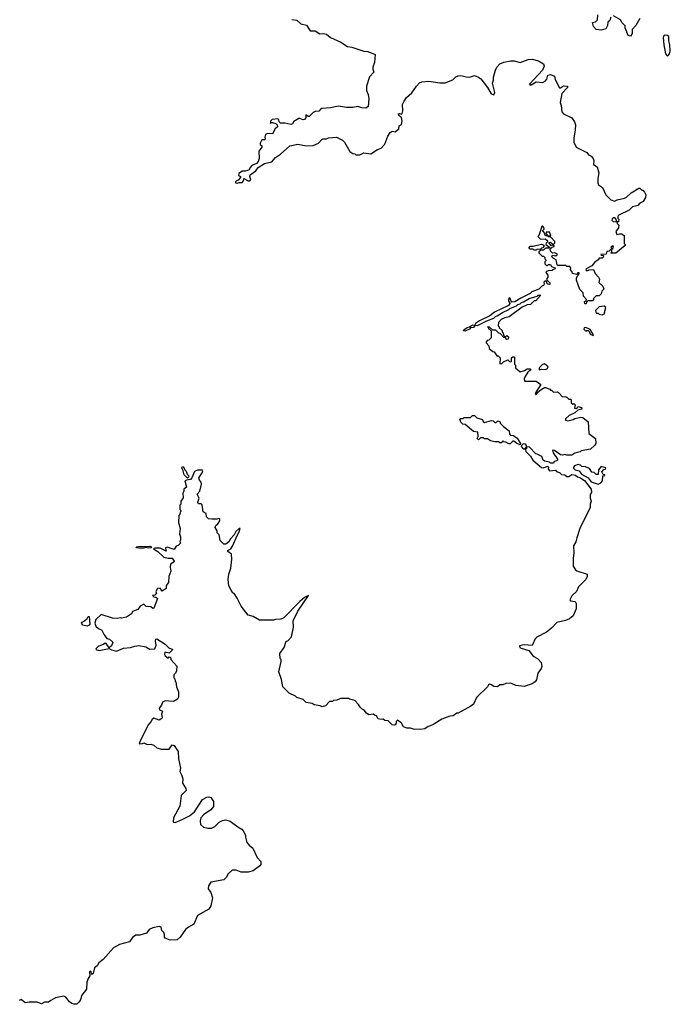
# Model space of a CAD drawing. Extents: x 2240384 to 2404287, y 351326 to 526670.
# Tile 107 of 256: x 2364641 to 2371057, y 405666 to 415372. Entities that reach past the tile are written whole.
import ezdxf

# ---------------------------------------------------------------- set-up
doc = ezdxf.new("R2010")
doc.units = 0

msp = doc.modelspace()

# ---------------------------------------------------------------- linework, layer by layer
at = {"layer": '0CON20XD'}
for points in [[(2370471.7, 415398.3), (2370460, 415365), (2370441.7, 415348.3), (2370437, 415313), (2370419.3, 415280.7), (2370375, 415267.5), (2370326.7, 415275), (2370300, 415305), (2370290, 415345), (2370318.3, 415351.7), (2370338.3, 415371.7), (2370341.7, 415418.3)], [(2370757, 415383), (2370716.1, 415313.9), (2370680, 415275), (2370680, 415235), (2370665, 415210), (2370642.5, 415215), (2370613, 415293), (2370611.7, 415311.7), (2370580.7, 415340.7), (2370565, 415370), (2370495, 415410)], [(2367325, 415373.8), (2367375, 415366.7), (2367415, 415330), (2367468.3, 415318.3), (2367505, 415263.3), (2367555, 415262.5), (2367601.7, 415231.7), (2367635, 415236), (2367665, 415228), (2367705, 415195.8), (2367808.8, 415148.8), (2367875, 415107.8), (2367915, 415100.9), (2368035, 415062.9), (2368075, 415057.7), (2368145, 415027.5), (2368139.3, 414950.7), (2368123.3, 414905), (2368122.5, 414885), (2368133.3, 414855), (2368090.3, 414809.7), (2368061.2, 414715), (2368060, 414675), (2368076.4, 414633.6), (2368082.7, 414592.7), (2368076.5, 414515), (2368055, 414500.8), (2368015.4, 414504.6), (2367975, 414515.5), (2367925, 414505.5), (2367865, 414507.3), (2367785, 414520), (2367705, 414503.3), (2367625, 414498.1), (2367614, 414495), (2367590.2, 414469.8), (2367553.5, 414466.5), (2367535, 414458.5), (2367495, 414418.1), (2367485, 414417.5), (2367464.3, 414435.7), (2367461.4, 414405), (2367450.7, 414389.3), (2367435, 414384.4), (2367405, 414397.8), (2367395, 414396.4), (2367342.8, 414367.2), (2367330.8, 414345), (2367315, 414337.8), (2367255, 414353.3), (2367212.9, 414352.9), (2367198.8, 414365), (2367196.2, 414385), (2367185, 414395.8), (2367132.3, 414387.7), (2367115, 414370), (2367115, 414350), (2367122.5, 414357.5), (2367135, 414357.5), (2367167.1, 414347.1), (2367180, 414335), (2367182.5, 414315), (2367160, 414295), (2367135, 414247.5), (2367085, 414251.2), (2367065, 414240), (2367060, 414215), (2367063.3, 414195), (2367055, 414186.7), (2367035, 414186.7), (2367025, 414180), (2367012, 414155), (2367012.9, 414142.9), (2367028.3, 414128.3), (2367030, 414115), (2367000.8, 414075), (2367001.8, 414005), (2366994, 413975), (2366975, 413953.3), (2366930, 413935), (2366913.9, 413916.1), (2366905, 413893.3), (2366886.1, 413883.9), (2366865, 413877.5), (2366835, 413880), (2366802.5, 413855), (2366800, 413835), (2366820, 413825), (2366820, 413815), (2366795, 413790), (2366780, 413785), (2366770, 413775), (2366770, 413765), (2366785, 413760), (2366805, 413767.5), (2366835, 413767.5), (2366847.5, 413785), (2366852.5, 413807.5), (2366893.6, 413783.6), (2366910, 413785), (2366920, 413795), (2366911.2, 413825), (2366915, 413842.5), (2366969.5, 413880.5), (2366994, 413915), (2367055, 413954.5), (2367127.6, 413972.4), (2367165, 414013.3), (2367214.3, 414045.7), (2367305, 414127.5), (2367385, 414143.3), (2367465, 414128.8), (2367535, 414132.5), (2367587.5, 414155), (2367619.3, 414190.7), (2367635, 414197.5), (2367665, 414197.5), (2367685, 414207.5), (2367765, 414213.8), (2367825.5, 414185.5), (2367845.5, 414165.5), (2367895, 414072.5), (2367925, 414052.5), (2367945, 414050), (2367955, 414040), (2367995, 414040), (2368035, 414058.8), (2368105, 414051.2), (2368168.8, 414091.2), (2368205.5, 414104.5), (2368243.3, 414143.3), (2368270, 414225), (2368295, 414260), (2368315, 414273.8), (2368345, 414266.7), (2368381.2, 414295), (2368384, 414325), (2368405, 414340), (2368411.2, 414375), (2368407, 414407), (2368385, 414422.5), (2368374.2, 414445), (2368385, 414448.8), (2368405, 414440), (2368413, 414447), (2368420, 414475), (2368417.5, 414535), (2368431.7, 414568.3), (2368456.1, 414603.9), (2368509.5, 414650.5), (2368552.7, 414717.3), (2368585, 414750), (2368605, 414758.8), (2368675, 414767.1), (2368785, 414748.5), (2368835, 414748.8), (2368910.9, 414779.1), (2368940.9, 414809.1), (2368965, 414820), (2368991.7, 414821.7), (2369043, 414807), (2369075, 414806.7), (2369125, 414821.2), (2369165, 414806.2), (2369187.7, 414787.7), (2369255, 414702.5), (2369291.2, 414641.2), (2369315, 414631.2), (2369325.6, 414655), (2369304, 414745), (2369313.3, 414775), (2369313.3, 414805), (2369333.3, 414873.3), (2369345.8, 414905), (2369375, 414936), (2369415, 414954.2), (2369482.7, 414967.3), (2369517.7, 414967.7), (2369575, 414951.2), (2369655, 414978.8), (2369695, 414983.3), (2369755.9, 414965.9), (2369805.9, 414935.9), (2369814, 414915), (2369795.8, 414874.2), (2369667.5, 414735), (2369675, 414727.5), (2369685, 414728.8), (2369735, 414758.8), (2369795, 414754), (2369823.6, 414766.4), (2369840, 414785), (2369850, 414825), (2369875, 414832.9), (2369914, 414815), (2369922.3, 414782.3), (2369965, 414700), (2369975, 414699.2), (2370005, 414719.4), (2370043.3, 414715), (2370044, 414705), (2369986.7, 414645), (2369970, 414555), (2369980, 414525), (2369987.5, 414465), (2370005, 414443.3), (2370086.1, 414406.1), (2370113.3, 414365), (2370121.2, 414335), (2370120, 414285), (2370103.8, 414205), (2370103.8, 414163.8)], [(2371025, 415016.7), (2371035, 415020), (2371050, 415035), (2371056.7, 415065), (2371052.5, 415125), (2371042.5, 415165), (2371042.5, 415205), (2371027.3, 415217.3), (2371005, 415219.2), (2370991.1, 415208.9), (2370987.5, 415195), (2370993.3, 415125), (2371009.2, 415035), (2371025, 415016.7)], [(2370103.8, 414163.8), (2370127.5, 414115), (2370235, 414062.5), (2370250.7, 414040.7), (2370275, 414027.5), (2370297.5, 414005), (2370302.5, 413985), (2370300, 413945), (2370335, 413920), (2370353, 413863), (2370342.5, 413805), (2370343.3, 413765), (2370350, 413745), (2370389.3, 413719.3), (2370420, 413645), (2370470, 413595), (2370505, 413582.5), (2370533, 413597), (2370605, 413613.3), (2370626.1, 413623.9), (2370670, 413665), (2370745, 413710), (2370755, 413710), (2370775, 413690), (2370785, 413690), (2370803, 413673), (2370816.7, 413645), (2370811.7, 413618.3), (2370789.3, 413580.7), (2370757, 413563), (2370735, 413540), (2370683, 413527), (2370650, 413495), (2370605, 413470), (2370591.7, 413468.3), (2370585, 413460), (2370571.7, 413458.3), (2370565, 413450), (2370551.7, 413448.3), (2370540, 413435), (2370540, 413415), (2370550, 413405), (2370545, 413380), (2370530, 413380), (2370518.3, 413408.3), (2370505, 413420), (2370495, 413420), (2370481.7, 413408.3), (2370480, 413395), (2370491.7, 413381.7), (2370530, 413380), (2370531.7, 413361.7), (2370550, 413345), (2370545, 413320), (2370520, 413285), (2370530, 413255), (2370555, 413262.5), (2370575, 413260), (2370600, 413245), (2370600, 413165), (2370610, 413155), (2370610, 413145), (2370519.3, 413070.7), (2370475, 413070), (2370470, 413075), (2370480, 413085), (2370480, 413110), (2370490, 413115), (2370495, 413140), (2370485, 413140), (2370471.7, 413128.3), (2370480, 413110), (2370465, 413100), (2370455, 413090), (2370431.7, 413088.3), (2370425, 413060), (2370371.7, 413058.3), (2370375, 413050), (2370398.3, 413048.3), (2370395, 413030), (2370385, 413022.5), (2370355, 413020), (2370346.4, 413003.6), (2370310.7, 412979.3), (2370283.9, 412946.1), (2370227.5, 412915), (2370222.5, 412905), (2370235, 412897.5), (2370255, 412907.5), (2370298.3, 412908.3), (2370315, 412870), (2370350, 412835), (2370357.5, 412815), (2370351.7, 412781.7), (2370390, 412745), (2370400, 412715), (2370383, 412697), (2370375, 412670), (2370355, 412650), (2370325, 412650), (2370300, 412625), (2370300, 412615), (2370288.3, 412601.7), (2370245, 412600), (2370231.7, 412588.3), (2370228.3, 412571.7), (2370215, 412570), (2370210, 412595), (2370228.3, 412601.7), (2370230, 412615), (2370200, 412645), (2370198.3, 412678.3), (2370163, 412713), (2370130, 412805), (2370130, 412825), (2370141.7, 412848.3), (2370155, 412860), (2370157, 412877), (2370145, 412877.5), (2370135, 412860), (2370091.7, 412871.7), (2370090, 412885), (2370072.5, 412905), (2370076.4, 412926.4), (2370065, 412940), (2370035, 412940), (2370025, 412947.5), (2369945, 412950), (2369940, 412955), (2369930, 413005), (2369900.7, 413020.7), (2369890, 413035), (2369895, 413050), (2369927, 413043), (2369940, 413055), (2369940, 413065), (2369915, 413072.5), (2369895, 413070), (2369875, 413090), (2369871.7, 413108.3), (2369891.7, 413128.3), (2369910, 413135), (2369910, 413145), (2369895, 413150), (2369881.7, 413141.7), (2369860, 413175), (2369875, 413180), (2369891.7, 413161.7), (2369905, 413160), (2369917, 413173), (2369917.5, 413185), (2369878.3, 413228.3), (2369851.7, 413231.7), (2369850, 413240), (2369875, 413240), (2369880, 413245), (2369866.4, 413276.4), (2369831.7, 413278.3), (2369830, 413265), (2369850, 413240), (2369825, 413240), (2369810, 413280), (2369800, 413285), (2369800, 413295), (2369811.7, 413308.3), (2369810, 413325), (2369795, 413340), (2369785, 413330), (2369783.8, 413315), (2369760, 413245), (2369750, 413235), (2369775, 413210), (2369821.7, 413211.7), (2369838.3, 413198.3), (2369850, 413185), (2369831.7, 413168.3), (2369830, 413155), (2369870, 413125), (2369865, 413120), (2369825, 413120), (2369805, 413100), (2369778.3, 413101.7), (2369760, 413085), (2369760, 413075), (2369791.7, 413041.7), (2369805, 413040), (2369818.3, 413028.3), (2369820, 413015), (2369830, 413005), (2369830, 412995), (2369820, 412985), (2369820, 412965), (2369835, 412950), (2369845, 412950), (2369855, 412960), (2369875, 412960), (2369885, 412940), (2369920, 412925), (2369918.3, 412911.7), (2369905, 412910), (2369891.7, 412898.3), (2369853.6, 412896.4), (2369830, 412885), (2369835, 412870), (2369850, 412855), (2369850, 412835), (2369838.3, 412821.7), (2369838.3, 412808.3), (2369868.3, 412778.3), (2369868.3, 412761.7), (2369850, 412765), (2369840, 412775), (2369838.3, 412788.3), (2369821.7, 412798.3), (2369810, 412785), (2369812.5, 412765), (2369806.7, 412753.3), (2369787, 412743), (2369760, 412715), (2369691.4, 412688.6), (2369675.6, 412674.4), (2369582, 412628), (2369525, 412589.2), (2369495, 412586.7), (2369486, 412596), (2369475, 412630), (2369465, 412627.5), (2369460, 412605), (2369473.3, 412575), (2369460, 412555), (2369322.5, 412487.5), (2369275.6, 412454.4), (2369175, 412404), (2369134.3, 412375.7), (2369127.5, 412365), (2369130.7, 412360.7), (2369155, 412358.6), (2369246.8, 412403.2), (2369315, 412431.2), (2369332.2, 412447.8), (2369348.3, 412451.7), (2369403, 412487), (2369464.4, 412515.6), (2369475, 412526), (2369538.6, 412551.4), (2369554.4, 412565.6), (2369577.5, 412572.5), (2369590, 412585), (2369609.7, 412590.3), (2369665, 412623.8), (2369742.5, 412647.5), (2369755, 412656.7), (2369780, 412655), (2369740, 412615), (2369735, 412600), (2369715, 412600), (2369677, 412563), (2369645, 412562.5), (2369595, 412537.5), (2369467, 412443), (2369425, 412432.5), (2369390, 412415), (2369361.7, 412388.3), (2369360, 412355), (2369370, 412345), (2369370, 412335), (2369398.3, 412308.3), (2369400, 412295), (2369410, 412285), (2369411.7, 412261.7), (2369425, 412250), (2369435, 412250), (2369445, 412260), (2369460, 412245), (2369458.3, 412221.7), (2369445, 412220), (2369428.3, 412238.3), (2369415, 412240), (2369378.3, 412278.3), (2369365, 412282.5), (2369335, 412310), (2369305, 412310), (2369275, 412340), (2369252.5, 412345), (2369260, 412340), (2369263.6, 412323.6), (2369278.3, 412318.3), (2369290, 412305), (2369290, 412235), (2369268.3, 412211.7), (2369251.7, 412208.3), (2369240, 412195), (2369240, 412185), (2369268.3, 412158.3), (2369271.7, 412131.7), (2369305, 412100), (2369318.3, 412098.3), (2369345, 412060), (2369358.3, 412058.3), (2369378.3, 412038.3), (2369375, 411980), (2369395, 411982.5), (2369411.2, 411998.8), (2369455, 412020), (2369471.7, 412001.7), (2369485, 412000), (2369490, 412005), (2369491.7, 412038.3), (2369505, 412050), (2369515, 412050), (2369520, 412045), (2369520, 411975), (2369530, 411965), (2369531.7, 411941.7), (2369575, 411900), (2369620, 411915), (2369645, 411930), (2369675, 411930), (2369680, 411925), (2369675, 411910), (2369665, 411910), (2369651.7, 411898.3), (2369626.4, 411853.6), (2369617, 411833), (2369620, 411810), (2369735, 411810), (2369780, 411775), (2369727.5, 411695), (2369725, 411682.5), (2369735, 411677.5), (2369750, 411700), (2369784, 411726), (2369815, 411746.7), (2369826.7, 411746.7), (2369868.3, 411728.3), (2369875, 411720), (2369885, 411720), (2369905, 411700), (2369945, 411702.5), (2369955, 411697.5), (2369993, 411653), (2370015, 411657.5), (2370035, 411650), (2370055, 411630), (2370075, 411630), (2370080, 411625), (2370080, 411595), (2370095, 411582.5), (2370105, 411590), (2370120, 411575), (2370111.7, 411541.7), (2370135, 411540), (2370145, 411560), (2370179.3, 411549.3), (2370185, 411533.3), (2370146.4, 411523.6), (2370115, 411496.7), (2370060.7, 411469.3), (2370024.1, 411435.9), (2370022.5, 411425), (2370045, 411416.2), (2370098.8, 411431.2), (2370115, 411441.2), (2370175, 411452.5), (2370195, 411450), (2370247, 411407), (2370251.7, 411291.7), (2370317.5, 411245), (2370322.5, 411195), (2370313, 411177), (2370270.7, 411139.3), (2370178.3, 411121.7), (2370167, 411113), (2370115, 411100), (2370085, 411080), (2370035, 411080), (2370015, 411087.5), (2369995, 411080), (2369975, 411082.5), (2369916.2, 411126.2), (2369895, 411130), (2369902.3, 411102.3), (2369945, 411040), (2369945, 411030), (2369937, 411023), (2369911.7, 411018.3), (2369905, 411000), (2369875, 411000), (2369865, 411010), (2369815, 411020), (2369801.7, 411031.7), (2369790, 411065), (2369745, 411090), (2369731.7, 411091.7), (2369668.3, 411158.3), (2369640, 411160), (2369640, 411175), (2369628.3, 411188.3), (2369605, 411190), (2369591.7, 411178.3), (2369587.5, 411165), (2369605, 411142.5), (2369615, 411140), (2369640, 411160), (2369640, 411145), (2369630, 411135), (2369632.5, 411115), (2369679.3, 411069.3), (2369700.5, 411030.5), (2369785, 410958.8), (2369806.1, 410953.9), (2369845, 410970), (2369856.7, 410956.7), (2369853.6, 410943.6), (2369863.8, 410923.8), (2369925, 410930), (2369935, 410920), (2369965, 410910), (2369985, 410890), (2370017, 410887), (2370035, 410870), (2370055, 410870), (2370085, 410890), (2370121.7, 410881.7), (2370140, 410865), (2370165, 410860), (2370209.3, 410829.3), (2370276.2, 410745), (2370280, 410715), (2370267.5, 410685), (2370267.5, 410655), (2370277.5, 410625), (2370267.5, 410595), (2370267, 410563), (2370163.3, 410355), (2370133.3, 410265), (2370126.4, 410223.6), (2370103.3, 410185), (2370106.7, 410115), (2370097.5, 410065), (2370097.5, 409985), (2370120.7, 409950.7), (2370135, 409940), (2370237.5, 409905), (2370237.5, 409885), (2370222.5, 409855), (2370151.7, 409781.7), (2370131.2, 409735), (2370085, 409692.5), (2370067.5, 409655), (2370073.6, 409643.6), (2370118.3, 409638.3), (2370128.3, 409618.3), (2370126.7, 409565), (2370100, 409495), (2370062.3, 409467.7), (2370021.7, 409448.3), (2369939.3, 409430.7), (2369885.9, 409374.1), (2369836.1, 409333.9), (2369740, 409285), (2369725, 409270), (2369695, 409203.3), (2369615, 409211.2), (2369570, 409200), (2369572.9, 409185), (2369586.1, 409176.1), (2369662.5, 409155), (2369705, 409097.5), (2369747.5, 409075), (2369783.3, 409035), (2369790, 408995), (2369783.3, 408975), (2369751.1, 408928.9), (2369737.5, 408865), (2369725, 408846.7), (2369695, 408826.7), (2369615, 408800), (2369535, 408810), (2369485, 408831.2), (2369435, 408830), (2369405, 408816.2), (2369375, 408816.2), (2369353.8, 408796.2), (2369315, 408800), (2369295, 408816.7)], [(2369735, 413100), (2369715, 413100), (2369705, 413110), (2369675, 413110), (2369660, 413125), (2369675, 413140), (2369705, 413140), (2369785, 413160), (2369808.3, 413148.3), (2369810, 413135), (2369798.3, 413121.7), (2369785, 413120), (2369775, 413110), (2369743, 413107), (2369735, 413100)], [(2370385, 412462.5), (2370410, 412475), (2370407.5, 412485), (2370420, 412535), (2370405, 412547.5), (2370355, 412540), (2370317.5, 412505), (2370325, 412480), (2370345, 412480), (2370355, 412470), (2370385, 412462.5)], [(2369035, 412300.8), (2369017.5, 412305), (2369022, 412315), (2369052.5, 412337.5), (2369076.7, 412343.3), (2369105, 412365.7), (2369128.3, 412358.3), (2369115, 412339.2), (2369085.8, 412334.2), (2369075, 412322), (2369035, 412300.8)], [(2370295, 412260), (2370300, 412265), (2370265, 412316.7), (2370225, 412338.8), (2370207.5, 412335), (2370202.5, 412322.5), (2370225, 412300), (2370233, 412307), (2370247, 412307), (2370257, 412297), (2370265, 412272.5), (2370295, 412260)], [(2369765, 411920), (2369785, 411926.2), (2369825, 411923.8), (2369846.4, 411933.6), (2369851.7, 411951.7), (2369815, 411980), (2369795, 411973.3), (2369766.7, 411945), (2369763, 411933), (2369765, 411920)], [(2369575, 411180), (2369543.9, 411193.9), (2369513, 411217), (2369505, 411217.5), (2369478.3, 411191.7), (2369465, 411190), (2369435, 411207.5), (2369415, 411210), (2369405, 411220), (2369388.3, 411201.7), (2369375, 411200), (2369365, 411210), (2369325, 411210), (2369285, 411220), (2369255, 411240), (2369225, 411240), (2369215, 411250), (2369185, 411250), (2369165, 411230), (2369152.5, 411242.5), (2369162.5, 411265), (2369160, 411305), (2369115, 411313.8), (2369035, 411382.5), (2369010, 411385), (2368990, 411405), (2368980, 411435), (2368985, 411440), (2369015, 411440), (2369025, 411450), (2369085, 411450), (2369105, 411470), (2369125, 411470), (2369148.3, 411448.3), (2369205, 411430), (2369211.7, 411411.7), (2369225, 411400), (2369295, 411420), (2369308.3, 411418.3), (2369325, 411400), (2369338.3, 411401.7), (2369355, 411417.5), (2369375, 411410), (2369380, 411395), (2369411.7, 411361.7), (2369468.3, 411318.3), (2369470, 411285), (2369480, 411275), (2369511.7, 411271.7), (2369546.7, 411246.7), (2369580, 411195), (2369575, 411180)], [(2369295, 408816.7), (2369275, 408822.5), (2369263.6, 408816.4), (2369252.5, 408795), (2369145, 408690), (2369117.5, 408625), (2369090, 408605), (2368965, 408537.5), (2368953, 408537), (2368915, 408510), (2368883.6, 408506.4), (2368803, 408477), (2368715, 408422.5), (2368670, 408405), (2368637, 408383), (2368595, 408376.7), (2368525, 408377.5), (2368495, 408387.5), (2368458.3, 408388.3), (2368425, 408402.5), (2368406.4, 408436.4), (2368365, 408467.5), (2368352.5, 408455), (2368353, 408437), (2368345, 408422.5), (2368335, 408417.5), (2368315, 408420), (2368275, 408460), (2368243, 408463), (2368225, 408477.5), (2368205, 408472.5), (2368175, 408480), (2368159.3, 408509.3), (2368140, 408515), (2368127, 408527), (2368085, 408520), (2368060, 408535), (2368036.4, 408566.4), (2368017, 408577), (2367997, 408597), (2367983, 408623), (2367945, 408660), (2367893, 408673), (2367885, 408680), (2367805, 408680), (2367767, 408663), (2367735, 408660), (2367725, 408650), (2367695, 408650), (2367655, 408610), (2367625, 408600), (2367605, 408610), (2367545, 408617.5), (2367525, 408630), (2367465, 408642.5), (2367435, 408670), (2367375, 408690), (2367360, 408705), (2367297.5, 408735), (2367237.5, 408795), (2367221.7, 408868.3), (2367197.5, 408945), (2367220, 409045), (2367220, 409065), (2367210, 409075), (2367207.5, 409125), (2367247.5, 409185), (2367270, 409245), (2367285, 409250), (2367321.7, 409288.3), (2367342.5, 409385), (2367337.5, 409445), (2367385, 409542.5), (2367487.5, 409695), (2367451.2, 409675), (2367403.5, 409636.5), (2367245, 409476.7), (2367215, 409462.5), (2367165, 409460), (2367145, 409452.5), (2367007, 409453), (2366945, 409487.5), (2366895, 409502.5), (2366825, 409592.5), (2366785, 409670), (2366757.5, 409715), (2366743.6, 409723.6), (2366725, 409750), (2366703, 409793), (2366697.5, 409855), (2366703.3, 409905), (2366722.5, 409965), (2366732.5, 410055), (2366730, 410105), (2366695, 410130), (2366695, 410140), (2366703, 410147), (2366722.3, 410157.7), (2366738.6, 410181.4), (2366788.9, 410295), (2366806.9, 410323.1), (2366815.6, 410355.6), (2366805, 410357.1), (2366774.1, 410325.9), (2366756.1, 410293.9), (2366719.2, 410255), (2366705, 410226), (2366675, 410202.5), (2366655, 410202.5), (2366619.3, 410239.3), (2366607.5, 410295), (2366590, 410315), (2366590, 410335), (2366568.8, 410365), (2366573.8, 410385), (2366595.9, 410404.1), (2366615, 410432.5), (2366615, 410452.5), (2366605, 410456.7), (2366585, 410448.8), (2366535, 410447.5), (2366501.7, 410451.7), (2366482.5, 410472.5), (2366480, 410505), (2366450, 410520), (2366440.7, 410590.7), (2366429.3, 410599.3), (2366405, 410600), (2366397.5, 410615), (2366410, 410655), (2366392.5, 410695), (2366416.7, 410725), (2366432.5, 410795), (2366431.7, 410811.7), (2366413, 410833), (2366407.5, 410855), (2366441.2, 410905), (2366446.7, 410925), (2366442.5, 410932.5), (2366395, 410930), (2366365, 410920), (2366340, 410855), (2366325, 410840), (2366285, 410834), (2366271.2, 410825), (2366285.8, 410765), (2366260, 410745), (2366260, 410725), (2366250, 410705), (2366251.7, 410658.3), (2366230, 410625), (2366230, 410595), (2366220, 410585), (2366220, 410545), (2366230, 410535), (2366230, 410525), (2366223, 410517), (2366220, 410495), (2366210, 410485), (2366207.5, 410415), (2366222.5, 410355), (2366217.5, 410305), (2366226, 410275), (2366227.5, 410245), (2366220, 410225), (2366230, 410215), (2366205, 410190), (2366185, 410182.5), (2366165, 410150), (2366095, 410172.5), (2366077.5, 410165), (2366082.5, 410142.5), (2366090, 410135), (2366085, 410132.5), (2366025, 410162.5), (2365975, 410163.8), (2365960, 410155), (2366005, 410128.6), (2366062.5, 410072.5), (2366105, 410063.3), (2366144.1, 410064.1), (2366163.3, 410035), (2366162.5, 410025), (2366127.5, 410005), (2366123.8, 409973.8), (2366132.5, 409935), (2366112.5, 409885), (2366107.5, 409825), (2366086.2, 409795), (2366086.7, 409765), (2366045, 409740), (2366025, 409770), (2366000, 409765), (2365982.5, 409735), (2365990, 409715), (2365975, 409700), (2365950, 409695), (2365963, 409683), (2365985, 409680), (2366000, 409665), (2365965, 409570), (2365955, 409567.5), (2365933, 409583), (2365888, 409588), (2365865, 409610), (2365830.7, 409589.3), (2365805, 409557.5), (2365755, 409537.5), (2365743, 409517), (2365695, 409482.5), (2365645, 409472.5), (2365635, 409477.5), (2365605, 409470), (2365555, 409472.5), (2365445, 409507.5), (2365392.1, 409457.9), (2365382.5, 409425), (2365393.3, 409393.3), (2365419.5, 409369.5), (2365452.5, 409355), (2365475, 409307.5), (2365501.7, 409271.7), (2365527, 409267), (2365560, 409235), (2365545, 409200), (2365525, 409180), (2365495, 409222.5), (2365485, 409227.5), (2365472.5, 409215), (2365415, 409192.2), (2365394.2, 409175), (2365392.2, 409162.2), (2365425.6, 409154.4), (2365525, 409172.5), (2365545, 409161.2), (2365595, 409148.8), (2365665, 409177.5), (2365735, 409182.5), (2365775, 409197.5), (2365815, 409203.3), (2365885, 409190), (2365925, 409167.5), (2365975, 409170), (2365986.2, 409205), (2365979.4, 409245), (2365985, 409266.2), (2365995, 409268.6), (2366075.9, 409215.9), (2366110.9, 409180.9), (2366152.5, 409165), (2366115, 409127.5), (2366073, 409137), (2366070, 409115), (2366075, 409100), (2366105, 409080), (2366115, 409090), (2366128.3, 409088.3), (2366130, 409065), (2366189.3, 408999.3), (2366186.7, 408955), (2366178.3, 408931.7), (2366160, 408915), (2366160, 408885), (2366170, 408875), (2366173, 408853), (2366180, 408845), (2366187.5, 408795), (2366206.1, 408746.1), (2366206.7, 408695), (2366197.5, 408675), (2366159.3, 408650.7), (2366075, 408657.5), (2366050, 408645), (2366040, 408615), (2366017.5, 408585), (2366020.7, 408570.7), (2366050, 408555), (2366040, 408525), (2366046.7, 408495), (2366043.3, 408485), (2366015, 408468), (2365965, 408487.5), (2365947, 408473), (2365935, 408450), (2365910, 408425), (2365828, 408265), (2365820, 408235), (2365853.6, 408236.4), (2365865, 408242.5), (2365898.3, 408228.3), (2365935, 408230), (2365965, 408220), (2365993, 408193), (2366035, 408182.5), (2366115, 408182.5), (2366145, 408222.5), (2366165, 408217.5), (2366205, 408160), (2366208, 408085), (2366225.8, 407995), (2366220.7, 407960.7), (2366237.7, 407927.7), (2366248.3, 407888.3), (2366247.5, 407845), (2366280, 407795), (2366284, 407775), (2366232.5, 407725), (2366219.3, 407620.7), (2366157.5, 407505), (2366153, 407463), (2366175, 407457.5), (2366241.7, 407488.3), (2366316.1, 407523.9), (2366365, 407562.5), (2366444.6, 407685.4), (2366485, 407707.8), (2366505, 407710.6), (2366525, 407704), (2366552, 407665), (2366553.3, 407615), (2366525, 407583.3), (2366455, 407532.5), (2366427.5, 407505), (2366420, 407475), (2366425, 407440), (2366455, 407412.5), (2366495, 407402.5), (2366533, 407403), (2366565, 407417.5), (2366608.3, 407461.7), (2366640.5, 407479.5), (2366675, 407483.8), (2366715, 407473.3), (2366792.5, 407415), (2366833, 407393), (2366846.1, 407376.1), (2366866.7, 407335), (2366866.7, 407315), (2366882.3, 407262.3), (2366904.1, 407234.1), (2366940, 407205), (2366983.9, 407113.9), (2367017.5, 407075), (2367017.5, 407045), (2367009.3, 407030.7), (2366945, 406982.5), (2366895, 406967.5), (2366825, 406967.5), (2366775, 406987.5), (2366735, 406987.5), (2366697, 406953), (2366677.5, 406915), (2366655, 406892.5), (2366525, 406870), (2366502.5, 406835), (2366500, 406805), (2366525, 406770), (2366543.3, 406715), (2366527, 406637), (2366505.8, 406604.2), (2366395, 406542.5), (2366357.5, 406455), (2366305, 406427.5), (2366275, 406402.5), (2366225, 406327.5), (2366195, 406302.5), (2366125, 406300), (2366075, 406320), (2366068.3, 406328.3), (2366070, 406355), (2366064, 406374), (2366044, 406395), (2366035, 406426.2), (2366015, 406434), (2365955, 406420), (2365916.4, 406403.6), (2365891.7, 406368.3), (2365825, 406346.7), (2365785, 406346.7), (2365754.1, 406325.9), (2365725, 406281.2), (2365625, 406256.7), (2365565, 406222.5), (2365465, 406107.5), (2365420, 406075), (2365405.9, 406044.1), (2365377.5, 406025), (2365365, 405970), (2365351.7, 405961.7), (2365347, 405987), (2365335, 405992.5), (2365330, 405985), (2365331.7, 405948.3), (2365312, 405915), (2365304, 405885), (2365300, 405815), (2365255, 405757.5), (2365236.6, 405703.4), (2365225, 405686.2), (2365205, 405668.8), (2365176.4, 405666.4), (2365155, 405673.3), (2365131.2, 405691.2), (2365095.9, 405735.9), (2365075, 405746.7), (2364995, 405728.8), (2364947.5, 405705), (2364925, 405686.7), (2364885, 405686), (2364855, 405671.4), (2364815, 405687.5), (2364735, 405688), (2364695, 405680), (2364655, 405713.3), (2364637.5, 405705)], [(2366295, 410852.5), (2366261.4, 410885), (2366254.4, 410924.4), (2366239.2, 410955), (2366245, 410968), (2366255, 410963.3), (2366268.8, 410935), (2366283.1, 410923.1), (2366293, 410893), (2366307.5, 410875), (2366307, 410863), (2366295, 410852.5)], [(2370345, 410792.5), (2370373, 410807), (2370387.5, 410825), (2370390, 410875), (2370410, 410880), (2370410, 410885), (2370395, 410890), (2370380, 410915), (2370401.7, 410938.3), (2370418.3, 410941.7), (2370420, 410955), (2370373.9, 410966.1), (2370350, 410935), (2370345, 410890), (2370325, 410890), (2370305, 410910), (2370281.7, 410911.7), (2370258.3, 410948.3), (2370220, 410965), (2370185, 410967.5), (2370170.7, 410980.7), (2370147.7, 410987.7), (2370112.5, 410975), (2370100, 410955), (2370120, 410935), (2370156.4, 410926.4), (2370181.7, 410891.7), (2370246.7, 410856.7), (2370275, 410817.5), (2370345, 410792.5)], [(2365815, 410161.8), (2365796.7, 410165), (2365790, 410175), (2365832.4, 410182.4), (2365885, 410178), (2365925, 410184), (2365940, 410175), (2365935, 410164.3), (2365915, 410162.5), (2365885, 410170), (2365865, 410162.7), (2365815, 410161.8)], [(2365305, 409393.8), (2365262.2, 409402.2), (2365250, 409425), (2365256.1, 409433.9), (2365280, 409445), (2365305, 409470), (2365315, 409490), (2365325, 409490), (2365332.7, 409415), (2365325, 409402.7), (2365305, 409393.8)]]:
    msp.add_lwpolyline(points, dxfattribs=at)

doc.saveas('drawing.dxf')
